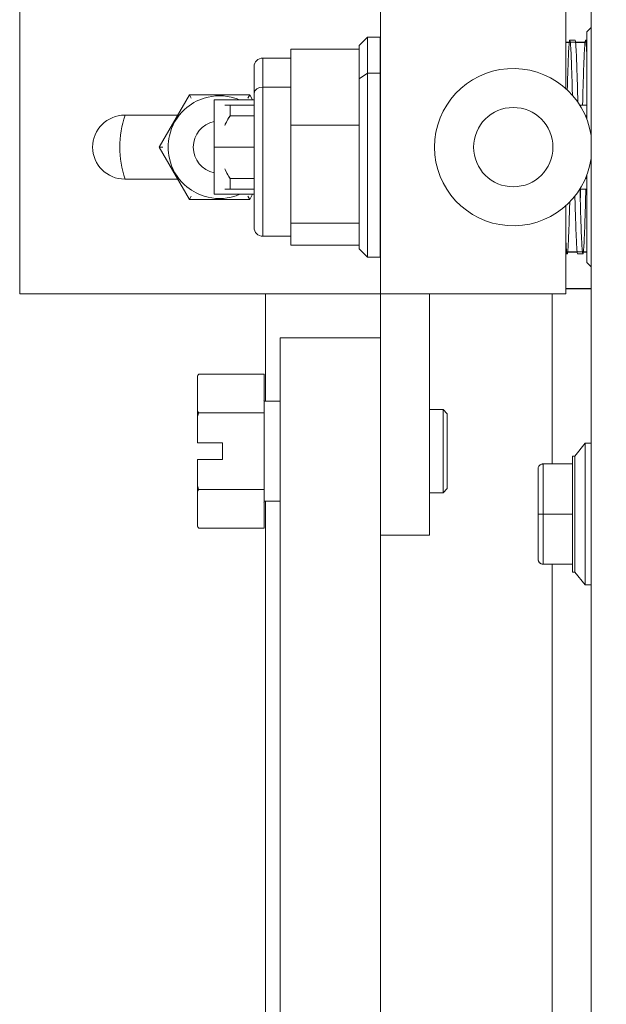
# Model space of a CAD drawing. Header units: inches. Extents: x 16 to 427, y 4 to 276.
# Tile 13 of 111: x 118.81 to 121.01, y 161.86 to 165.56. Entities that reach past the tile are written whole.
import ezdxf

# ---------------------------------------------------------------- set-up
doc = ezdxf.new("R2010")
doc.units = ezdxf.units.IN
doc.header["$LTSCALE"] = 26
doc.header["$MEASUREMENT"] = 0
doc.layers.add('Hatch (ANSI)', color=7, linetype='Continuous', lineweight=5)
doc.layers.add('Visible (ANSI)', color=7, linetype='Continuous', lineweight=5)

msp = doc.modelspace()

# ---------------------------------------------------------------- hatches: boundary and pattern name
at = {"layer": 'Hatch (ANSI)'}
h = msp.add_hatch(dxfattribs=at)
h.set_pattern_fill('ANSI31', color=256, scale=26, angle=75, style=0)
edge = h.paths.add_edge_path()
edge.add_line((120.1791, 205.6633), (120.8115, 205.6633))
edge.add_ellipse((120.8115, 205.5227), major_axis=(0, 0.1406), ratio=1, start_angle=354.3077, end_angle=360, ccw=False)
edge.add_ellipse((120.8115, 205.5227), major_axis=(0.0139, 0.1399), ratio=1, start_angle=275.6923, end_angle=360, ccw=False)
edge.add_line((120.9521, 205.5227), (120.9521, 204.893))
edge.add_line((120.9521, 204.893), (120.9521, 125.2532))
edge.add_line((120.9521, 125.2532), (120.9521, 124.633))
edge.add_ellipse((120.8115, 124.633), major_axis=(0.1406, 0), ratio=1, start_angle=270, end_angle=360, ccw=False)
edge.add_line((120.8115, 124.4923), (120.7943, 124.4923))
edge.add_line((120.7943, 124.4923), (120.1791, 124.4923))
edge.add_line((120.1791, 124.4923), (120.1791, 124.3903))
edge.add_line((120.1791, 124.3903), (120.8115, 124.3903))
edge.add_ellipse((120.8115, 124.633), major_axis=(0, -0.2426), ratio=1, start_angle=0, end_angle=90)
edge.add_line((121.0541, 124.633), (121.0541, 205.5227))
edge.add_ellipse((120.8115, 205.5227), major_axis=(0.2426, 0), ratio=1, start_angle=0, end_angle=90)
edge.add_line((120.8115, 205.7653), (120.1791, 205.7653))
edge.add_line((120.1791, 205.7653), (120.1791, 205.6633))
h = msp.add_hatch(dxfattribs=at)
h.set_pattern_fill('ANSI31', color=256, scale=26, angle=-15, style=0)
edge = h.paths.add_edge_path()
edge.add_ellipse((120.985, 205.2211), major_axis=(-0.1796, 0.4375), ratio=1, start_angle=0, end_angle=111.109)
edge.add_ellipse((120.985, 205.2211), major_axis=(-0.3435, -0.3251), ratio=1, start_angle=0, end_angle=12.3933)
edge.add_ellipse((120.985, 205.2211), major_axis=(-0.2657, -0.3912), ratio=1, start_angle=0, end_angle=11.8613)
edge.add_ellipse((120.838, 204.893), major_axis=(-0.0326, -0.1094), ratio=1, start_angle=0, end_angle=106.5734)
edge.add_line((120.9521, 204.893), (120.9521, 205.5227))
edge.add_line((120.9521, 205.5227), (120.9521, 205.5492))
edge.add_ellipse((120.838, 205.5492), major_axis=(0.1141, 0), ratio=1, start_angle=0, end_angle=96.3195)
edge.add_ellipse((120.838, 205.5492), major_axis=(-0.0126, 0.1134), ratio=1, start_angle=0, end_angle=10.2538)
edge = h.paths.add_edge_path()
edge.add_ellipse((120.985, 124.9251), major_axis=(-0.1796, 0.4375), ratio=1, start_angle=0, end_angle=11.1028)
edge.add_ellipse((120.985, 124.9251), major_axis=(-0.2605, 0.3947), ratio=1, start_angle=0, end_angle=12.3816)
edge.add_ellipse((120.985, 124.9251), major_axis=(-0.3391, 0.3297), ratio=1, start_angle=0, end_angle=110.4124)
edge.add_ellipse((120.985, 124.9251), major_axis=(-0.1907, -0.4328), ratio=1, start_angle=0, end_angle=1.4669)
edge.add_ellipse((120.838, 124.597), major_axis=(-0.0326, -0.1094), ratio=1, start_angle=0, end_angle=106.5734)
edge.add_line((120.9521, 124.597), (120.9521, 124.633))
edge.add_line((120.9521, 124.633), (120.9521, 125.2532))
edge.add_ellipse((120.838, 125.2532), major_axis=(0.1141, 0), ratio=1, start_angle=0, end_angle=106.5734)

# ---------------------------------------------------------------- linework, layer by layer
at = {"layer": 'Visible (ANSI)'}
for p, q in [((120.9521, 205.5227), (120.9521, 124.633)), ((118.8085, 164.5266), (118.8085, 165.629)), ((120.1624, 164.5266), (120.1624, 165.629)), ((120.8568, 165.2979), (120.8568, 165.629)), ((120.936, 165.5109), (120.9521, 165.527)), ((120.936, 165.5109), (120.936, 165.1827)), ((120.0817, 165.4597), (120.1132, 165.4912)), ((120.0817, 165.4597), (120.0817, 165.4458)), ((120.1132, 165.4912), (120.1132, 165.3558)), ((120.1604, 165.4912), (120.1132, 165.4912)), ((120.1132, 165.3558), (120.1132, 165.4912)), ((120.1604, 165.3558), (120.1604, 165.4912)), ((120.936, 165.4718), (120.8568, 165.4718)), ((120.8568, 165.4713), (120.8702, 165.4713)), ((120.872, 165.4789), (120.8917, 165.4789)), ((120.8936, 165.4713), (120.9292, 165.4713)), ((120.9311, 165.4789), (120.936, 165.4789)), ((119.8258, 165.4458), (119.8258, 165.3028)), ((120.0817, 165.4458), (119.8258, 165.4458)), ((119.8258, 165.1598), (119.8258, 165.4458)), ((119.8258, 165.4458), (120.0817, 165.4458)), ((120.0817, 165.439), (120.0817, 165.4458)), ((120.0817, 165.4458), (120.0817, 165.439)), ((120.0817, 165.439), (120.0817, 165.3346)), ((119.7204, 165.4125), (119.7204, 165.3028)), ((119.8258, 165.4125), (119.7204, 165.4125)), ((119.7204, 165.3028), (119.7204, 165.4125)), ((119.688, 165.38), (119.688, 165.281)), ((120.1132, 165.3558), (120.0817, 165.3346)), ((120.0817, 165.3346), (120.1132, 165.3558)), ((120.1132, 165.3558), (120.1132, 164.6645)), ((120.1132, 165.3558), (120.1604, 165.3558)), ((120.1604, 165.3558), (120.1132, 165.3558)), ((120.1132, 164.6645), (120.1132, 165.3558)), ((120.1604, 164.6645), (120.1604, 165.3558)), ((120.0817, 165.3346), (120.0817, 165.1666)), ((119.3317, 165.0778), (119.4449, 165.2738)), ((119.4449, 165.2738), (119.6712, 165.2738)), ((119.4517, 165.262), (119.4449, 165.2738)), ((119.6644, 165.262), (119.6712, 165.2738)), ((119.6712, 165.2738), (119.6821, 165.255)), ((119.688, 165.281), (119.688, 164.7757)), ((119.7204, 165.3028), (119.7204, 164.7432)), ((119.7204, 165.3028), (119.8258, 165.3028)), ((119.8258, 165.3028), (119.7204, 165.3028)), ((119.7204, 164.7432), (119.7204, 165.3028)), ((119.8258, 165.3028), (119.8258, 165.1598)), ((119.5384, 165.255), (119.5384, 165.0778)), ((119.688, 165.255), (119.5384, 165.255)), ((119.688, 165.2353), (119.5974, 165.2353)), ((119.5974, 165.2353), (119.5974, 165.1959)), ((119.5974, 165.2353), (119.688, 165.2353)), ((119.5974, 165.1959), (119.5974, 165.2353)), ((120.1624, 165.255), (120.1604, 165.255)), ((120.1624, 165.2353), (120.1604, 165.2353)), ((120.1604, 165.2353), (120.1624, 165.2353)), ((120.936, 165.2353), (120.9097, 165.2353)), ((120.9097, 165.2353), (120.936, 165.2353)), ((120.936, 165.2353), (120.9097, 165.2353)), ((120.9097, 165.2353), (120.936, 165.2353)), ((119.401, 165.1979), (119.2022, 165.1979)), ((119.688, 165.1959), (119.5974, 165.1959)), ((119.5974, 165.1959), (119.688, 165.1959)), ((120.1624, 165.1959), (120.1604, 165.1959)), ((120.1604, 165.1959), (120.1624, 165.1959)), ((120.9306, 165.1959), (120.936, 165.1959)), ((120.936, 165.1959), (120.9306, 165.1959)), ((120.9306, 165.1959), (120.936, 165.1959)), ((119.8258, 164.7918), (119.8258, 165.1598)), ((119.8258, 165.1598), (120.0817, 165.1598)), ((119.8258, 165.1598), (119.8258, 164.9758)), ((120.0817, 165.1598), (119.8258, 165.1598)), ((120.0817, 165.1598), (120.0817, 165.1666)), ((120.0817, 165.1666), (120.0817, 165.1598)), ((120.0817, 165.151), (120.0817, 165.1598)), ((120.0817, 165.1598), (120.0817, 165.151)), ((120.0817, 165.151), (120.0817, 164.8006)), ((119.3453, 165.0778), (119.3317, 165.0778)), ((119.4449, 164.8817), (119.3317, 165.0778)), ((119.5384, 165.0778), (119.5384, 164.9007)), ((119.5384, 165.0778), (119.688, 165.0778)), ((119.688, 165.0778), (119.5384, 165.0778)), ((120.1604, 165.0778), (120.1624, 165.0778)), ((120.1624, 165.0778), (120.1604, 165.0778)), ((119.8258, 164.9758), (119.8258, 164.7918)), ((119.2022, 164.9577), (119.401, 164.9577)), ((119.688, 164.9597), (119.5974, 164.9597)), ((119.5974, 164.9597), (119.5974, 164.9204)), ((119.5974, 164.9597), (119.688, 164.9597)), ((119.5974, 164.9204), (119.5974, 164.9597)), ((120.1624, 164.9597), (120.1604, 164.9597)), ((120.1604, 164.9597), (120.1624, 164.9597)), ((120.936, 164.9597), (120.9306, 164.9597)), ((120.936, 164.9597), (120.9306, 164.9597)), ((120.9306, 164.9597), (120.936, 164.9597)), ((120.936, 164.9729), (120.936, 164.9513)), ((119.688, 164.9007), (119.5384, 164.9007)), ((119.688, 164.9204), (119.5974, 164.9204)), ((119.5974, 164.9204), (119.688, 164.9204)), ((119.6822, 164.9007), (119.6712, 164.8817)), ((120.1624, 164.9204), (120.1604, 164.9204)), ((120.1604, 164.9204), (120.1624, 164.9204)), ((120.1624, 164.9007), (120.1604, 164.9007)), ((120.9103, 164.9204), (120.936, 164.9204)), ((120.936, 164.9204), (120.9103, 164.9204)), ((120.936, 164.9204), (120.9103, 164.9204)), ((120.9103, 164.9204), (120.936, 164.9204)), ((119.4517, 164.8935), (119.4449, 164.8817)), ((119.6712, 164.8817), (119.4449, 164.8817)), ((119.6644, 164.8935), (119.6712, 164.8817)), ((120.936, 164.8896), (120.936, 164.8351)), ((120.8568, 164.5266), (120.8568, 164.8577)), ((120.0817, 164.7918), (119.8258, 164.7918)), ((119.8258, 164.7918), (119.8258, 164.7508)), ((119.8258, 164.7098), (119.8258, 164.7918)), ((119.8258, 164.7918), (120.0817, 164.7918)), ((120.0817, 164.7918), (120.0817, 164.8006)), ((120.0817, 164.8006), (120.0817, 164.7918)), ((120.0817, 164.7898), (120.0817, 164.7918)), ((120.0817, 164.7918), (120.0817, 164.7898)), ((120.0817, 164.7898), (120.0817, 164.6959)), ((120.936, 164.7832), (120.936, 164.7031)), ((119.8258, 164.7432), (119.7204, 164.7432)), ((119.8258, 164.7508), (119.8258, 164.7098)), ((120.0817, 164.7098), (119.8258, 164.7098)), ((119.8258, 164.7098), (120.0817, 164.7098)), ((120.0817, 164.6959), (120.1132, 164.6645)), ((120.8568, 164.6844), (120.936, 164.6844)), ((120.8998, 164.6839), (120.864, 164.6839)), ((120.936, 164.6839), (120.923, 164.6839)), ((120.1604, 164.6645), (120.1132, 164.6645)), ((120.8568, 164.6767), (120.8622, 164.6767)), ((120.9016, 164.6767), (120.9212, 164.6767)), ((120.936, 164.6749), (120.936, 164.6448)), ((120.936, 164.6448), (120.9521, 164.6287)), ((120.8568, 164.5467), (120.9521, 164.5467)), ((120.9521, 164.546), (120.8568, 164.546)), ((118.8085, 164.5266), (120.1427, 164.5266)), ((119.7299, 164.1236), (119.7299, 164.5266)), ((120.1427, 164.5266), (120.1624, 164.5266)), ((120.1624, 164.5266), (120.1624, 163.6211)), ((120.1624, 164.5266), (120.3651, 164.5266)), ((120.3454, 164.5266), (120.3454, 163.6211)), ((120.8568, 164.5266), (120.3651, 164.5266)), ((120.8054, 164.5266), (120.8054, 163.8884)), ((119.7854, 164.3611), (119.8354, 164.3611)), ((119.7854, 164.3611), (119.7854, 129.2443)), ((120.1124, 164.3611), (119.8354, 164.3611)), ((120.1124, 164.3611), (120.1624, 164.3611)), ((119.4749, 164.2171), (119.4793, 164.2247)), ((119.4749, 164.2171), (119.4749, 164.2167)), ((119.4749, 164.2167), (119.4749, 164.0884)), ((119.7249, 164.2247), (119.4793, 164.2247)), ((119.7249, 164.2247), (119.7249, 164.0804)), ((119.7286, 164.1236), (119.7854, 164.1236)), ((119.4749, 164.0884), (119.4749, 164.0644)), ((120.3967, 164.0923), (120.3454, 164.0923)), ((120.3967, 163.7798), (120.3967, 164.0923)), ((120.4124, 164.0767), (120.3967, 164.0923)), ((119.4749, 164.0644), (119.4749, 163.9673)), ((119.7249, 164.0804), (119.4793, 164.0804)), ((119.7249, 164.0804), (119.7249, 163.7917)), ((120.4124, 164.0767), (120.4124, 163.7954)), ((119.4749, 163.9673), (119.5686, 163.9673)), ((119.5686, 163.9673), (119.5686, 163.9048)), ((120.8907, 163.9174), (120.9301, 163.9656)), ((120.9301, 163.4341), (120.9301, 163.9656)), ((120.9301, 163.9656), (120.9301, 163.4341)), ((120.9521, 163.9656), (120.9301, 163.9656)), ((119.4749, 163.9048), (119.4749, 163.8078)), ((119.5686, 163.9048), (119.4749, 163.9048)), ((120.8907, 163.9174), (120.8828, 163.9174)), ((120.8828, 163.9155), (120.8828, 163.9012)), ((120.8907, 163.4824), (120.8907, 163.9174)), ((120.8907, 163.9174), (120.8907, 163.4824)), ((120.7529, 163.8687), (120.7529, 163.7967)), ((120.7529, 163.7967), (120.7529, 163.8687)), ((120.7726, 163.8884), (120.7726, 163.7002)), ((120.8828, 163.8884), (120.7726, 163.8884)), ((120.7726, 163.7002), (120.7726, 163.8884)), ((120.7726, 163.8884), (120.8828, 163.8884)), ((120.8828, 163.8884), (120.8828, 163.8484)), ((119.4749, 163.8078), (119.4749, 163.7837)), ((119.7249, 163.7917), (119.4793, 163.7917)), ((119.7249, 163.7917), (119.7249, 163.6474)), ((120.4124, 163.7954), (120.3967, 163.7798)), ((120.8828, 163.8219), (120.8828, 163.7954)), ((119.4749, 163.7837), (119.4749, 163.6554)), ((120.3967, 163.7798), (120.3454, 163.7798)), ((120.7529, 163.7721), (120.7529, 163.7001)), ((120.7529, 163.7001), (120.7529, 163.7721)), ((120.8828, 163.7637), (120.8828, 163.7328)), ((119.7286, 163.7486), (119.7854, 163.7486)), ((119.7299, 129.2443), (119.7299, 163.7486)), ((120.7529, 163.7001), (120.7529, 163.6281)), ((120.7529, 163.6281), (120.7529, 163.7001)), ((120.7647, 163.7002), (120.7647, 163.7002)), ((120.7647, 163.7002), (120.7647, 163.7002)), ((120.7726, 163.7002), (120.7726, 163.5116)), ((120.7726, 163.5116), (120.7726, 163.7002)), ((120.7726, 163.7002), (120.8828, 163.7002)), ((120.8828, 163.7002), (120.7726, 163.7002)), ((120.8828, 163.7002), (120.8828, 163.6365)), ((119.4749, 163.6554), (119.4749, 163.6551)), ((119.4749, 163.6551), (119.4793, 163.6474)), ((119.7249, 163.6474), (119.4793, 163.6474)), ((120.1624, 163.6211), (120.3454, 163.6211)), ((120.1624, 129.2443), (120.1624, 163.6211)), ((120.7529, 163.6034), (120.7529, 163.5313)), ((120.7529, 163.5313), (120.7529, 163.6034)), ((120.8828, 163.6049), (120.8828, 163.5784)), ((120.8828, 163.5517), (120.8828, 163.5302)), ((120.7529, 163.5313), (120.7529, 163.5312)), ((120.7529, 163.5312), (120.7529, 163.5313)), ((120.7529, 163.5312), (120.7529, 163.5311)), ((120.7529, 163.5311), (120.7529, 163.5312)), ((120.7529, 163.5311), (120.7529, 163.5311)), ((120.7529, 163.5311), (120.7529, 163.5311)), ((120.7726, 163.5116), (120.7726, 163.5116)), ((120.8632, 163.5116), (120.7726, 163.5116)), ((120.7726, 163.5116), (120.8828, 163.5116)), ((120.7726, 163.5116), (120.7726, 163.5116)), ((120.7726, 163.5116), (120.8632, 163.5116)), ((120.8828, 163.5116), (120.7726, 163.5116)), ((120.7726, 163.5116), (120.7726, 163.5115)), ((120.7726, 163.5115), (120.7726, 163.5116)), ((120.7726, 163.5115), (120.8632, 163.5115)), ((120.7726, 163.5114), (120.7726, 163.5115)), ((120.8632, 163.5115), (120.7726, 163.5115)), ((120.7726, 163.5115), (120.7726, 163.5114)), ((120.8828, 163.5114), (120.7726, 163.5114)), ((120.8054, 163.5114), (120.8054, 129.2443)), ((120.8632, 163.5116), (120.8632, 163.5115)), ((120.8632, 163.5115), (120.8632, 163.5116)), ((120.8828, 163.5116), (120.8828, 163.4824)), ((120.8828, 163.4824), (120.8907, 163.4824)), ((120.8907, 163.4824), (120.8828, 163.4824)), ((120.9301, 163.4341), (120.8907, 163.4824)), ((120.8907, 163.4824), (120.9301, 163.4341)), ((120.9301, 163.4341), (120.9521, 163.4341)), ((120.9521, 163.4341), (120.9301, 163.4341))]:
    msp.add_line(p, q, dxfattribs=at)
msp.add_circle((120.66, 165.0778), 0.1489, dxfattribs=at)
for centre, radius, start, end in [((119.7204, 165.38), 0.0325, 90, 180), ((120.66, 165.0778), 0.2953, 8.3971, 351.6029), ((119.558, 165.0778), 0.1929, 72.7519, 107.2481), ((119.558, 165.0778), 0.1929, 107.2481, 132.7519), ((119.558, 165.0778), 0.1929, 66.7268, 72.7519), ((119.2022, 165.0778), 0.1201, 90, 270), ((119.558, 165.0778), 0.374, 161.2734, 198.7266), ((119.558, 165.0778), 0.1929, 132.7519, 167.2481), ((119.558, 165.0778), 0.0984, 101.537, 258.463), ((119.558, 165.0778), 0.1929, 167.2481, 192.7519), ((119.558, 165.0778), 0.1929, 192.7519, 227.2481), ((119.558, 165.0778), 0.1929, 227.2481, 252.7519), ((119.558, 165.0778), 0.1929, 287.2481, 293.3501), ((119.558, 165.0778), 0.1929, 252.7519, 287.2481), ((119.7204, 164.7757), 0.0325, 180, 270), ((119.7286, 164.1273), 0.00375, 180, 270), ((119.7286, 163.7448), 0.00375, 90, 180), ((120.7726, 163.5312), 0.0197, 180, 270), ((120.7726, 163.5312), 0.0197, 180, 270), ((120.7726, 163.5311), 0.0197, 180, 270), ((120.7726, 163.5311), 0.0197, 180, 270)]:
    msp.add_arc(centre, radius, start, end, dxfattribs=at)
for centre, major_axis, ratio, start_param, end_param in [((119.7204, 165.281), (-0.0325, 0), 0.672298, 4.712389, 6.283185), ((119.7204, 165.281), (-0.0325, 0), 0.672298, 4.712389, 6.283185), ((120.7647, 163.7967), (-0.0118, 0), 0.572052, 0.000712, 0.020837), ((120.7647, 163.7721), (-0.0118, 0), 0.426609, 6.283161, 6.304394), ((120.7647, 163.7717), (-0.0118, 0), 0.424304, 6.283162, 6.302998), ((120.7647, 163.6281), (-0.0118, 0), 0.424304, 6.262507, 6.283208), ((120.7647, 163.6034), (-0.0118, 0), 0.569961, 6.261816, 6.283209), ((120.7647, 163.603), (-0.0118, 0), 0.572052, 6.263375, 6.283207), ((120.7647, 163.5311), (-0.0118, 0), 0.001274, 6.276288, 6.283186)]:
    msp.add_ellipse(centre, major_axis=major_axis, ratio=ratio, start_param=start_param, end_param=end_param, dxfattribs=at)
for points, knots in [([(120.936, 165.1827), (120.936, 165.1905), (120.936, 165.1981), (120.936, 165.2057), (120.936, 165.2264), (120.936, 165.2466), (120.936, 165.266), (120.936, 165.2855), (120.936, 165.3042), (120.936, 165.3221), (120.936, 165.3399), (120.936, 165.3568), (120.936, 165.3727), (120.936, 165.3885), (120.936, 165.4032), (120.936, 165.4167), (120.936, 165.4301), (120.936, 165.4423), (120.936, 165.4531), (120.936, 165.4639), (120.936, 165.4733), (120.936, 165.4811), (120.936, 165.489), (120.936, 165.4954), (120.936, 165.5002), (120.936, 165.5049), (120.936, 165.5082), (120.936, 165.5097), (120.936, 165.5105), (120.936, 165.5109), (120.936, 165.5109)], [0.0777184, 0.0777184, 0.0777184, 0.0777184, 0.0952381, 0.0952381, 0.0952381, 0.1428571, 0.1428571, 0.1428571, 0.1904762, 0.1904762, 0.1904762, 0.2380952, 0.2380952, 0.2380952, 0.2857143, 0.2857143, 0.2857143, 0.3333333, 0.3333333, 0.3333333, 0.3809524, 0.3809524, 0.3809524, 0.4285714, 0.4285714, 0.4285714, 0.4761905, 0.4761905, 0.4761905, 0.4995794, 0.4995794, 0.4995794, 0.4995794]), ([(120.0817, 165.4597), (120.0817, 165.4597), (120.0817, 165.4588), (120.0817, 165.457), (120.0817, 165.4548), (120.0817, 165.4513), (120.0817, 165.4466), (120.0817, 165.4464), (120.0817, 165.4461), (120.0817, 165.4458)], [0.73456688, 0.73456688, 0.73456688, 0.73456688, 0.77272727, 0.77272727, 0.77272727, 0.81818182, 0.81818182, 0.81818182, 0.82060613, 0.82060613, 0.82060613, 0.82060613]), ([(120.1604, 165.4912), (120.1604, 165.4912), (120.1604, 165.4912), (120.1604, 165.4912), (120.1604, 165.4909), (120.1604, 165.4894), (120.1604, 165.4865), (120.1604, 165.4837), (120.1604, 165.4796), (120.1604, 165.4743), (120.1604, 165.4689), (120.1604, 165.4623), (120.1604, 165.4546), (120.1604, 165.4468), (120.1604, 165.4379), (120.1604, 165.4279), (120.1604, 165.4179), (120.1604, 165.4067), (120.1604, 165.3947), (120.1604, 165.3826), (120.1604, 165.3697), (120.1604, 165.3558)], [0.7346113, 0.7346113, 0.7346113, 0.7346113, 0.7391304, 0.7391304, 0.7391304, 0.7826087, 0.7826087, 0.7826087, 0.826087, 0.826087, 0.826087, 0.8695652, 0.8695652, 0.8695652, 0.9130435, 0.9130435, 0.9130435, 0.9565217, 0.9565217, 0.9565217, 1, 1, 1, 1]), ([(120.8702, 165.4714), (120.8701, 165.4706), (120.87, 165.4697), (120.8699, 165.4688), (120.8694, 165.4643), (120.869, 165.4584), (120.8685, 165.4511), (120.868, 165.4438), (120.8676, 165.4351), (120.8671, 165.425), (120.8666, 165.415), (120.8662, 165.4037), (120.8657, 165.3912), (120.8652, 165.3787), (120.8648, 165.3651), (120.8643, 165.3504), (120.8638, 165.3357), (120.8634, 165.32), (120.8629, 165.3035), (120.8628, 165.2999), (120.8627, 165.2963), (120.8626, 165.2926)], [0.5613275, 0.5613275, 0.5613275, 0.5613275, 0.5714286, 0.5714286, 0.5714286, 0.6190476, 0.6190476, 0.6190476, 0.6666667, 0.6666667, 0.6666667, 0.7142857, 0.7142857, 0.7142857, 0.7619048, 0.7619048, 0.7619048, 0.8095238, 0.8095238, 0.8095238, 0.8198527, 0.8198527, 0.8198527, 0.8198527]), ([(120.8738, 165.4718), (120.8734, 165.4747), (120.8731, 165.4767), (120.8727, 165.4779), (120.8723, 165.4793), (120.8718, 165.4793), (120.8713, 165.4778), (120.871, 165.4766), (120.8706, 165.4746), (120.8703, 165.4718)], [0.4392467, 0.4392467, 0.4392467, 0.4392467, 0.4761905, 0.4761905, 0.4761905, 0.5238095, 0.5238095, 0.5238095, 0.5599611, 0.5599611, 0.5599611, 0.5599611]), ([(120.882, 165.2724), (120.8817, 165.2834), (120.8814, 165.294), (120.8812, 165.3043), (120.8807, 165.3208), (120.8802, 165.3365), (120.8797, 165.3511), (120.8793, 165.3658), (120.8788, 165.3794), (120.8783, 165.3918), (120.8779, 165.4043), (120.8774, 165.4156), (120.8769, 165.4255), (120.8765, 165.4355), (120.876, 165.4442), (120.8755, 165.4514), (120.8751, 165.4587), (120.8746, 165.4646), (120.8741, 165.469), (120.874, 165.47), (120.8739, 165.4708), (120.8738, 165.4716)], [0.1607486, 0.1607486, 0.1607486, 0.1607486, 0.1904762, 0.1904762, 0.1904762, 0.2380952, 0.2380952, 0.2380952, 0.2857143, 0.2857143, 0.2857143, 0.3333333, 0.3333333, 0.3333333, 0.3809524, 0.3809524, 0.3809524, 0.4285714, 0.4285714, 0.4285714, 0.4386919, 0.4386919, 0.4386919, 0.4386919]), ([(120.8917, 165.4789), (120.8919, 165.4789), (120.8922, 165.4786), (120.8924, 165.4779), (120.8928, 165.4767), (120.8931, 165.4747), (120.8935, 165.4718)], [0.50039974, 0.50039974, 0.50039974, 0.50039974, 0.52380952, 0.52380952, 0.52380952, 0.56075955, 0.56075955, 0.56075955, 0.56075955]), ([(120.8935, 165.4716), (120.8936, 165.4708), (120.8937, 165.47), (120.8938, 165.469), (120.8943, 165.4646), (120.8947, 165.4587), (120.8952, 165.4515), (120.8957, 165.4442), (120.8962, 165.4355), (120.8966, 165.4255), (120.8971, 165.4156), (120.8976, 165.4043), (120.898, 165.3919), (120.8985, 165.3794), (120.899, 165.3658), (120.8994, 165.3512), (120.8999, 165.3365), (120.9004, 165.3209), (120.9008, 165.3043), (120.9013, 165.2878), (120.9018, 165.2705), (120.9022, 165.2524), (120.9023, 165.2504), (120.9024, 165.2484), (120.9024, 165.2464)], [0.5613144, 0.5613144, 0.5613144, 0.5613144, 0.5714286, 0.5714286, 0.5714286, 0.6190476, 0.6190476, 0.6190476, 0.6666667, 0.6666667, 0.6666667, 0.7142857, 0.7142857, 0.7142857, 0.7619048, 0.7619048, 0.7619048, 0.8095238, 0.8095238, 0.8095238, 0.8571429, 0.8571429, 0.8571429, 0.8624517, 0.8624517, 0.8624517, 0.8624517]), ([(120.9293, 165.4714), (120.9292, 165.4706), (120.9291, 165.4697), (120.929, 165.4687), (120.9285, 165.4642), (120.928, 165.4583), (120.9276, 165.451), (120.9271, 165.4436), (120.9266, 165.4349), (120.9261, 165.4248), (120.9257, 165.4148), (120.9252, 165.4035), (120.9247, 165.391), (120.9243, 165.3785), (120.9238, 165.3648), (120.9233, 165.3501), (120.9229, 165.3354), (120.9224, 165.3197), (120.9219, 165.3031), (120.9215, 165.2866), (120.921, 165.2692), (120.9205, 165.2512), (120.9204, 165.2459), (120.9203, 165.2407), (120.9201, 165.2353)], [0.1366692, 0.1366692, 0.1366692, 0.1366692, 0.1428571, 0.1428571, 0.1428571, 0.1714286, 0.1714286, 0.1714286, 0.2, 0.2, 0.2, 0.2285714, 0.2285714, 0.2285714, 0.2571429, 0.2571429, 0.2571429, 0.2857143, 0.2857143, 0.2857143, 0.3142857, 0.3142857, 0.3142857, 0.3225703, 0.3225703, 0.3225703, 0.3225703]), ([(120.9329, 165.4718), (120.9325, 165.4747), (120.9321, 165.4767), (120.9318, 165.4779), (120.9313, 165.4793), (120.9308, 165.4793), (120.9304, 165.4778), (120.93, 165.4766), (120.9297, 165.4746), (120.9293, 165.4718)], [0.06355778, 0.06355778, 0.06355778, 0.06355778, 0.08571429, 0.08571429, 0.08571429, 0.11428571, 0.11428571, 0.11428571, 0.1358507, 0.1358507, 0.1358507, 0.1358507]), ([(120.936, 165.4255), (120.9355, 165.4354), (120.9351, 165.4441), (120.9346, 165.4514), (120.9341, 165.4587), (120.9337, 165.4646), (120.9332, 165.469), (120.9331, 165.47), (120.933, 165.4708), (120.9329, 165.4716)], [0, 0, 0, 0, 0.02857143, 0.02857143, 0.02857143, 0.05714286, 0.05714286, 0.05714286, 0.06322546, 0.06322546, 0.06322546, 0.06322546]), ([(120.0817, 165.439), (120.0817, 165.4359), (120.0817, 165.4325), (120.0817, 165.4287), (120.0817, 165.4216), (120.0817, 165.4132), (120.0817, 165.4037), (120.0817, 165.3942), (120.0817, 165.3836), (120.0817, 165.372), (120.0817, 165.3605), (120.0817, 165.348), (120.0817, 165.3346)], [0.8398131, 0.8398131, 0.8398131, 0.8398131, 0.8636364, 0.8636364, 0.8636364, 0.9090909, 0.9090909, 0.9090909, 0.9545455, 0.9545455, 0.9545455, 1, 1, 1, 1]), ([(119.688, 165.38), (119.688, 165.38), (119.688, 165.3793), (119.688, 165.3778), (119.688, 165.3761), (119.688, 165.3734), (119.688, 165.3696), (119.688, 165.3659), (119.688, 165.3612), (119.688, 165.3555), (119.688, 165.3498), (119.688, 165.3432), (119.688, 165.3357), (119.688, 165.3282), (119.688, 165.3198), (119.688, 165.3106), (119.688, 165.3015), (119.688, 165.2916), (119.688, 165.281)], [0.7345982, 0.7345982, 0.7345982, 0.7345982, 0.7727273, 0.7727273, 0.7727273, 0.8181818, 0.8181818, 0.8181818, 0.8636364, 0.8636364, 0.8636364, 0.9090909, 0.9090909, 0.9090909, 0.9545455, 0.9545455, 0.9545455, 1, 1, 1, 1]), ([(120.1604, 165.3558), (120.1604, 165.3418), (120.1604, 165.3272), (120.1604, 165.3117), (120.1604, 165.2963), (120.1604, 165.28), (120.1604, 165.2631), (120.1604, 165.2463), (120.1604, 165.2289), (120.1604, 165.211), (120.1604, 165.1932), (120.1604, 165.175), (120.1604, 165.1565), (120.1604, 165.138), (120.1604, 165.1193), (120.1604, 165.1005), (120.1604, 165.0817), (120.1604, 165.0628), (120.1604, 165.044), (120.1604, 165.0253), (120.1604, 165.0066), (120.1604, 164.9882), (120.1604, 164.9698), (120.1604, 164.9517), (120.1604, 164.9341), (120.1604, 164.9164), (120.1604, 164.8992), (120.1604, 164.8826), (120.1604, 164.866), (120.1604, 164.85), (120.1604, 164.8348), (120.1604, 164.8196), (120.1604, 164.8051), (120.1604, 164.7915), (120.1604, 164.7779), (120.1604, 164.7652), (120.1604, 164.7536), (120.1604, 164.7419), (120.1604, 164.7312), (120.1604, 164.7217), (120.1604, 164.7121), (120.1604, 164.7037), (120.1604, 164.6964), (120.1604, 164.6891), (120.1604, 164.6831), (120.1604, 164.6782), (120.1604, 164.6734), (120.1604, 164.6698), (120.1604, 164.6675), (120.1604, 164.6655), (120.1604, 164.6645), (120.1604, 164.6645)], [0, 0, 0, 0, 0.0434783, 0.0434783, 0.0434783, 0.0869565, 0.0869565, 0.0869565, 0.1304348, 0.1304348, 0.1304348, 0.173913, 0.173913, 0.173913, 0.2173913, 0.2173913, 0.2173913, 0.2608696, 0.2608696, 0.2608696, 0.3043478, 0.3043478, 0.3043478, 0.3478261, 0.3478261, 0.3478261, 0.3913043, 0.3913043, 0.3913043, 0.4347826, 0.4347826, 0.4347826, 0.4782609, 0.4782609, 0.4782609, 0.5217391, 0.5217391, 0.5217391, 0.5652174, 0.5652174, 0.5652174, 0.6086957, 0.6086957, 0.6086957, 0.6521739, 0.6521739, 0.6521739, 0.6956522, 0.6956522, 0.6956522, 0.7346054, 0.7346054, 0.7346054, 0.7346054]), ([(120.0817, 165.3346), (120.0817, 165.3211), (120.0817, 165.307), (120.0817, 165.292), (120.0817, 165.277), (120.0817, 165.2611), (120.0817, 165.2447), (120.0817, 165.2284), (120.0817, 165.2114), (120.0817, 165.1941), (120.0817, 165.1851), (120.0817, 165.1759), (120.0817, 165.1666)], [0, 0, 0, 0, 0.0454545, 0.0454545, 0.0454545, 0.0909091, 0.0909091, 0.0909091, 0.1363636, 0.1363636, 0.1363636, 0.1601614, 0.1601614, 0.1601614, 0.1601614]), ([(119.688, 165.281), (119.688, 165.2703), (119.688, 165.2591), (119.688, 165.2472), (119.688, 165.2353), (119.688, 165.2228), (119.688, 165.2099), (119.688, 165.1969), (119.688, 165.1835), (119.688, 165.1698), (119.688, 165.1561), (119.688, 165.1421), (119.688, 165.1279), (119.688, 165.1137), (119.688, 165.0994), (119.688, 165.085), (119.688, 165.0706), (119.688, 165.0562), (119.688, 165.0419), (119.688, 165.0276), (119.688, 165.0134), (119.688, 164.9995), (119.688, 164.9856), (119.688, 164.972), (119.688, 164.9588), (119.688, 164.9456), (119.688, 164.9327), (119.688, 164.9205), (119.688, 164.9082), (119.688, 164.8964), (119.688, 164.8853), (119.688, 164.8743), (119.688, 164.8638), (119.688, 164.8541), (119.688, 164.8445), (119.688, 164.8356), (119.688, 164.8275), (119.688, 164.8194), (119.688, 164.8122), (119.688, 164.806), (119.688, 164.7997), (119.688, 164.7943), (119.688, 164.79), (119.688, 164.7856), (119.688, 164.7822), (119.688, 164.7798), (119.688, 164.7774), (119.688, 164.7761), (119.688, 164.7758), (119.688, 164.7757), (119.688, 164.7757), (119.688, 164.7757)], [0, 0, 0, 0, 0.0454545, 0.0454545, 0.0454545, 0.0909091, 0.0909091, 0.0909091, 0.1363636, 0.1363636, 0.1363636, 0.1818182, 0.1818182, 0.1818182, 0.2272727, 0.2272727, 0.2272727, 0.2727273, 0.2727273, 0.2727273, 0.3181818, 0.3181818, 0.3181818, 0.3636364, 0.3636364, 0.3636364, 0.4090909, 0.4090909, 0.4090909, 0.4545455, 0.4545455, 0.4545455, 0.5, 0.5, 0.5, 0.5454545, 0.5454545, 0.5454545, 0.5909091, 0.5909091, 0.5909091, 0.6363636, 0.6363636, 0.6363636, 0.6818182, 0.6818182, 0.6818182, 0.7272727, 0.7272727, 0.7272727, 0.7345904, 0.7345904, 0.7345904, 0.7345904]), ([(119.5777, 165.2353), (119.5788, 165.2353), (119.58, 165.2353), (119.5812, 165.2353), (119.5859, 165.2353), (119.5913, 165.2354), (119.5974, 165.2353)], [0.8594126, 0.8594126, 0.8594126, 0.8594126, 0.8888889, 0.8888889, 0.8888889, 1, 1, 1, 1]), ([(119.5974, 165.2353), (119.5898, 165.2353), (119.5833, 165.2353), (119.5778, 165.2353), (119.5778, 165.2353), (119.5778, 165.2353), (119.5777, 165.2353)], [0, 0, 0, 0, 0.1428571, 0.1428571, 0.1428571, 0.1438425, 0.1438425, 0.1438425, 0.1438425]), ([(119.5777, 165.159), (119.5784, 165.1605), (119.5791, 165.162), (119.5798, 165.1635), (119.5849, 165.1741), (119.5907, 165.1849), (119.5974, 165.1959)], [0.7140288, 0.7140288, 0.7140288, 0.7140288, 0.75, 0.75, 0.75, 1, 1, 1, 1]), ([(119.5974, 165.1959), (119.5918, 165.1866), (119.5869, 165.1777), (119.5826, 165.1691), (119.5809, 165.1657), (119.5792, 165.1623), (119.5777, 165.159)], [0, 0, 0, 0, 0.2, 0.2, 0.2, 0.2794533, 0.2794533, 0.2794533, 0.2794533]), ([(120.0817, 165.151), (120.0817, 165.1477), (120.0817, 165.1444), (120.0817, 165.1412), (120.0817, 165.1232), (120.0817, 165.1051), (120.0817, 165.0869), (120.0817, 165.0687), (120.0817, 165.0505), (120.0817, 165.0324), (120.0817, 165.0144), (120.0817, 164.9965), (120.0817, 164.9789), (120.0817, 164.9613), (120.0817, 164.9441), (120.0817, 164.9274), (120.0817, 164.9107), (120.0817, 164.8945), (120.0817, 164.8789), (120.0817, 164.8634), (120.0817, 164.8486), (120.0817, 164.8346), (120.0817, 164.8226), (120.0817, 164.8112), (120.0817, 164.8006)], [0.1734681, 0.1734681, 0.1734681, 0.1734681, 0.1818182, 0.1818182, 0.1818182, 0.2272727, 0.2272727, 0.2272727, 0.2727273, 0.2727273, 0.2727273, 0.3181818, 0.3181818, 0.3181818, 0.3636364, 0.3636364, 0.3636364, 0.4090909, 0.4090909, 0.4090909, 0.4545455, 0.4545455, 0.4545455, 0.4933346, 0.4933346, 0.4933346, 0.4933346]), ([(119.5974, 164.9597), (119.5907, 164.9708), (119.5849, 164.9816), (119.5798, 164.9922), (119.5791, 164.9937), (119.5784, 164.9952), (119.5777, 164.9967)], [0, 0, 0, 0, 0.25, 0.25, 0.25, 0.2859365, 0.2859365, 0.2859365, 0.2859365]), ([(119.5777, 164.9967), (119.5792, 164.9934), (119.5809, 164.99), (119.5826, 164.9866), (119.5869, 164.978), (119.5918, 164.9691), (119.5974, 164.9597)], [0.7204274, 0.7204274, 0.7204274, 0.7204274, 0.8, 0.8, 0.8, 1, 1, 1, 1]), ([(120.936, 164.7031), (120.936, 164.7139), (120.936, 164.726), (120.936, 164.7394), (120.936, 164.7529), (120.936, 164.7677), (120.936, 164.7836), (120.936, 164.7995), (120.936, 164.8164), (120.936, 164.8343), (120.936, 164.8522), (120.936, 164.871), (120.936, 164.8905), (120.936, 164.91), (120.936, 164.9302), (120.936, 164.9509), (120.936, 164.9581), (120.936, 164.9655), (120.936, 164.9729)], [0.0000001, 0.0000001, 0.0000001, 0.0000001, 0.1428571, 0.1428571, 0.1428571, 0.2857143, 0.2857143, 0.2857143, 0.4285714, 0.4285714, 0.4285714, 0.5714286, 0.5714286, 0.5714286, 0.7142857, 0.7142857, 0.7142857, 0.7644354, 0.7644354, 0.7644354, 0.7644354]), ([(119.5777, 164.9204), (119.5778, 164.9204), (119.5778, 164.9204), (119.5778, 164.9204), (119.5833, 164.9204), (119.5898, 164.9204), (119.5974, 164.9204)], [0.8561369, 0.8561369, 0.8561369, 0.8561369, 0.8571429, 0.8571429, 0.8571429, 1, 1, 1, 1]), ([(119.5974, 164.9204), (119.5913, 164.9203), (119.5858, 164.9203), (119.5812, 164.9204), (119.58, 164.9204), (119.5788, 164.9204), (119.5777, 164.9204)], [0, 0, 0, 0, 0.1111111, 0.1111111, 0.1111111, 0.1404558, 0.1404558, 0.1404558, 0.1404558]), ([(120.9103, 164.9211), (120.9104, 164.9154), (120.9105, 164.9097), (120.9107, 164.9042), (120.9112, 164.8861), (120.9116, 164.8687), (120.9121, 164.8522), (120.9126, 164.8356), (120.913, 164.8199), (120.9135, 164.8052), (120.914, 164.7906), (120.9144, 164.7769), (120.9149, 164.7644), (120.9154, 164.7519), (120.9158, 164.7406), (120.9163, 164.7306), (120.9168, 164.7206), (120.9173, 164.7119), (120.9177, 164.7045), (120.9182, 164.6972), (120.9187, 164.6913), (120.9191, 164.6868), (120.9192, 164.686), (120.9193, 164.6851), (120.9194, 164.6844)], [0.1281382, 0.1281382, 0.1281382, 0.1281382, 0.1428571, 0.1428571, 0.1428571, 0.1904762, 0.1904762, 0.1904762, 0.2380952, 0.2380952, 0.2380952, 0.2857143, 0.2857143, 0.2857143, 0.3333333, 0.3333333, 0.3333333, 0.3809524, 0.3809524, 0.3809524, 0.4285714, 0.4285714, 0.4285714, 0.4379408, 0.4379408, 0.4379408, 0.4379408]), ([(120.9125, 164.9204), (120.9124, 164.9146), (120.9122, 164.9089), (120.9121, 164.9033), (120.9119, 164.8945), (120.9116, 164.8858), (120.9114, 164.8773)], [0.47679154, 0.47679154, 0.47679154, 0.47679154, 0.48571429, 0.48571429, 0.48571429, 0.49976378, 0.49976378, 0.49976378, 0.49976378]), ([(120.9231, 164.6844), (120.9232, 164.6851), (120.9233, 164.6859), (120.9233, 164.6868), (120.9238, 164.6912), (120.9243, 164.6971), (120.9248, 164.7044), (120.9252, 164.7117), (120.9257, 164.7204), (120.9262, 164.7304), (120.9266, 164.7404), (120.9271, 164.7517), (120.9276, 164.7641), (120.928, 164.7766), (120.9285, 164.7902), (120.929, 164.8048), (120.9294, 164.8195), (120.9299, 164.8351), (120.9304, 164.8516), (120.9308, 164.8681), (120.9313, 164.8855), (120.9318, 164.9035), (120.9319, 164.909), (120.9321, 164.9147), (120.9322, 164.9204)], [0.5623101, 0.5623101, 0.5623101, 0.5623101, 0.5714286, 0.5714286, 0.5714286, 0.6190476, 0.6190476, 0.6190476, 0.6666667, 0.6666667, 0.6666667, 0.7142857, 0.7142857, 0.7142857, 0.7619048, 0.7619048, 0.7619048, 0.8095238, 0.8095238, 0.8095238, 0.8571429, 0.8571429, 0.8571429, 0.8718981, 0.8718981, 0.8718981, 0.8718981]), ([(120.864, 164.6844), (120.8641, 164.6851), (120.8642, 164.6859), (120.8643, 164.6868), (120.8648, 164.6912), (120.8652, 164.6971), (120.8657, 164.7044), (120.8662, 164.7117), (120.8666, 164.7204), (120.8671, 164.7304), (120.8676, 164.7404), (120.868, 164.7517), (120.8685, 164.7641), (120.869, 164.7766), (120.8694, 164.7902), (120.8699, 164.8048), (120.8704, 164.8195), (120.8709, 164.8351), (120.8713, 164.8516), (120.8715, 164.8583), (120.8717, 164.8652), (120.8719, 164.8721)], [0.5623034, 0.5623034, 0.5623034, 0.5623034, 0.5714286, 0.5714286, 0.5714286, 0.6190476, 0.6190476, 0.6190476, 0.6666667, 0.6666667, 0.6666667, 0.7142857, 0.7142857, 0.7142857, 0.7619048, 0.7619048, 0.7619048, 0.8095238, 0.8095238, 0.8095238, 0.8288744, 0.8288744, 0.8288744, 0.8288744]), ([(120.8997, 164.6844), (120.8996, 164.6851), (120.8995, 164.686), (120.8994, 164.6868), (120.899, 164.6913), (120.8985, 164.6972), (120.898, 164.7045), (120.8976, 164.7119), (120.8971, 164.7206), (120.8966, 164.7306), (120.8962, 164.7406), (120.8957, 164.7519), (120.8952, 164.7644), (120.8948, 164.7769), (120.8943, 164.7906), (120.8938, 164.8052), (120.8933, 164.8199), (120.8929, 164.8356), (120.8924, 164.8522), (120.892, 164.8657), (120.8916, 164.8797), (120.8913, 164.8942)], [0.7372142, 0.7372142, 0.7372142, 0.7372142, 0.7428571, 0.7428571, 0.7428571, 0.7714286, 0.7714286, 0.7714286, 0.8, 0.8, 0.8, 0.8285714, 0.8285714, 0.8285714, 0.8571429, 0.8571429, 0.8571429, 0.8857143, 0.8857143, 0.8857143, 0.9089961, 0.9089961, 0.9089961, 0.9089961]), ([(120.0817, 164.7898), (120.0817, 164.7796), (120.0817, 164.7701), (120.0817, 164.7614), (120.0817, 164.7513), (120.0817, 164.7422), (120.0817, 164.7342), (120.0817, 164.7263), (120.0817, 164.7195), (120.0817, 164.714), (120.0817, 164.7085), (120.0817, 164.7042), (120.0817, 164.7012), (120.0817, 164.6982), (120.0817, 164.6965), (120.0817, 164.696), (120.0817, 164.696), (120.0817, 164.6959), (120.0817, 164.6959)], [0.5066396, 0.5066396, 0.5066396, 0.5066396, 0.5454545, 0.5454545, 0.5454545, 0.5909091, 0.5909091, 0.5909091, 0.6363636, 0.6363636, 0.6363636, 0.6818182, 0.6818182, 0.6818182, 0.7272727, 0.7272727, 0.7272727, 0.734561, 0.734561, 0.734561, 0.734561]), ([(120.8568, 164.7398), (120.857, 164.7366), (120.8571, 164.7335), (120.8573, 164.7306), (120.8577, 164.7206), (120.8582, 164.7119), (120.8587, 164.7045), (120.8591, 164.6972), (120.8596, 164.6913), (120.8601, 164.6868), (120.8602, 164.686), (120.8603, 164.6851), (120.8604, 164.6844)], [0.3192484, 0.3192484, 0.3192484, 0.3192484, 0.3333333, 0.3333333, 0.3333333, 0.3809524, 0.3809524, 0.3809524, 0.4285714, 0.4285714, 0.4285714, 0.4379351, 0.4379351, 0.4379351, 0.4379351]), ([(120.8604, 164.6842), (120.8607, 164.6812), (120.8611, 164.6791), (120.8615, 164.6779), (120.862, 164.6764), (120.8624, 164.6764), (120.8629, 164.6778), (120.8633, 164.679), (120.8636, 164.6811), (120.864, 164.684)], [0.4384772, 0.4384772, 0.4384772, 0.4384772, 0.4761905, 0.4761905, 0.4761905, 0.5238095, 0.5238095, 0.5238095, 0.5609502, 0.5609502, 0.5609502, 0.5609502]), ([(120.9016, 164.6767), (120.9013, 164.6767), (120.9011, 164.6771), (120.9009, 164.6779), (120.9005, 164.6791), (120.9001, 164.6812), (120.8997, 164.6842)], [0.69990155, 0.69990155, 0.69990155, 0.69990155, 0.71428571, 0.71428571, 0.71428571, 0.73688889, 0.73688889, 0.73688889, 0.73688889]), ([(120.9194, 164.6842), (120.9198, 164.6812), (120.9202, 164.6791), (120.9205, 164.6779), (120.921, 164.6764), (120.9215, 164.6764), (120.9219, 164.6778), (120.9223, 164.679), (120.9227, 164.6811), (120.923, 164.684)], [0.4384829, 0.4384829, 0.4384829, 0.4384829, 0.4761905, 0.4761905, 0.4761905, 0.5238095, 0.5238095, 0.5238095, 0.560957, 0.560957, 0.560957, 0.560957]), ([(120.936, 164.6749), (120.936, 164.6749), (120.936, 164.675), (120.936, 164.675), (120.936, 164.6829), (120.936, 164.6922), (120.936, 164.7031)], [0.92805986, 0.92805986, 0.92805986, 0.92805986, 0.92857143, 0.92857143, 0.92857143, 1, 1, 1, 1]), ([(120.8828, 163.9174), (120.8828, 163.9174), (120.8828, 163.9168), (120.8828, 163.9156), (120.8828, 163.9144), (120.8828, 163.9125), (120.8828, 163.9101), (120.8828, 163.9076), (120.8828, 163.9045), (120.8828, 163.9009), (120.8828, 163.8973), (120.8828, 163.8931), (120.8828, 163.8884)], [0, 0, 0, 0, 0.25, 0.25, 0.25, 0.5, 0.5, 0.5, 0.75, 0.75, 0.75, 1, 1, 1, 1]), ([(120.7529, 163.8687), (120.7529, 163.8706), (120.7532, 163.8725), (120.7537, 163.8742), (120.7542, 163.876), (120.755, 163.8777), (120.756, 163.8792), (120.7569, 163.8807), (120.7581, 163.8821), (120.7593, 163.8832), (120.7606, 163.8844), (120.762, 163.8854), (120.7634, 163.8861), (120.7649, 163.8869), (120.7664, 163.8875), (120.7679, 163.8878), (120.7695, 163.8882), (120.7711, 163.8884), (120.7726, 163.8884)], [0, 0, 0, 0, 0.166667, 0.166667, 0.166667, 0.333333, 0.333333, 0.333333, 0.5, 0.5, 0.5, 0.666667, 0.666667, 0.666667, 0.833333, 0.833333, 0.833333, 1, 1, 1, 1]), ([(120.7726, 163.8884), (120.7711, 163.8884), (120.7695, 163.8882), (120.7679, 163.8878), (120.7664, 163.8875), (120.7649, 163.8869), (120.7634, 163.8861), (120.762, 163.8854), (120.7606, 163.8844), (120.7593, 163.8832), (120.7581, 163.8821), (120.7569, 163.8807), (120.756, 163.8792), (120.755, 163.8777), (120.7542, 163.876), (120.7537, 163.8742), (120.7532, 163.8725), (120.7529, 163.8706), (120.7529, 163.8687)], [0, 0, 0, 0, 0.166667, 0.166667, 0.166667, 0.333333, 0.333333, 0.333333, 0.5, 0.5, 0.5, 0.666667, 0.666667, 0.666667, 0.833333, 0.833333, 0.833333, 1, 1, 1, 1]), ([(120.8828, 163.8884), (120.8828, 163.883), (120.8828, 163.8769), (120.8828, 163.8702), (120.8828, 163.8635), (120.8828, 163.856), (120.8828, 163.8481), (120.8828, 163.8401), (120.8828, 163.8316), (120.8828, 163.8227), (120.8828, 163.8137), (120.8828, 163.8043), (120.8828, 163.7945), (120.8828, 163.7847), (120.8828, 163.7746), (120.8828, 163.7642), (120.8828, 163.7538), (120.8828, 163.7431), (120.8828, 163.7324), (120.8828, 163.7218), (120.8828, 163.711), (120.8828, 163.7002)], [0, 0, 0, 0, 0.142857, 0.142857, 0.142857, 0.285714, 0.285714, 0.285714, 0.428571, 0.428571, 0.428571, 0.571429, 0.571429, 0.571429, 0.714286, 0.714286, 0.714286, 0.857143, 0.857143, 0.857143, 1, 1, 1, 1]), ([(120.7529, 163.7967), (120.7529, 163.7949), (120.7529, 163.7929), (120.753, 163.7909), (120.753, 163.7872), (120.753, 163.7834), (120.753, 163.7793), (120.7529, 163.7769), (120.7529, 163.7746), (120.7529, 163.7721)], [0, 0, 0, 0, 0.26124, 0.26124, 0.26124, 0.732692, 0.732692, 0.732692, 1, 1, 1, 1]), ([(120.7529, 163.7721), (120.7529, 163.7751), (120.753, 163.7781), (120.753, 163.7809), (120.753, 163.7838), (120.753, 163.7866), (120.753, 163.7892), (120.753, 163.7919), (120.7529, 163.7944), (120.7529, 163.7967)], [0, 0, 0, 0, 0.333333, 0.333333, 0.333333, 0.666667, 0.666667, 0.666667, 1, 1, 1, 1]), ([(120.7529, 163.7001), (120.7529, 163.7002), (120.7532, 163.7001), (120.7537, 163.7001), (120.7542, 163.7001), (120.755, 163.7001), (120.756, 163.7002), (120.7569, 163.7002), (120.7581, 163.7002), (120.7593, 163.7002), (120.7606, 163.7002), (120.762, 163.7002), (120.7634, 163.7002), (120.7649, 163.7002), (120.7664, 163.7002), (120.7679, 163.7002), (120.7695, 163.7002), (120.7711, 163.7002), (120.7726, 163.7002)], [0, 0, 0, 0, 0.166667, 0.166667, 0.166667, 0.333333, 0.333333, 0.333333, 0.5, 0.5, 0.5, 0.666667, 0.666667, 0.666667, 0.833333, 0.833333, 0.833333, 1, 1, 1, 1]), ([(120.7726, 163.7002), (120.7711, 163.7002), (120.7695, 163.7002), (120.7679, 163.7002), (120.7664, 163.7002), (120.7649, 163.7002), (120.7634, 163.7002), (120.762, 163.7002), (120.7606, 163.7002), (120.7593, 163.7002), (120.7581, 163.7002), (120.7569, 163.7002), (120.756, 163.7002), (120.755, 163.7002), (120.7542, 163.7002), (120.7537, 163.7001), (120.7532, 163.7001), (120.7529, 163.7001), (120.7529, 163.7001)], [0, 0, 0, 0, 0.166667, 0.166667, 0.166667, 0.333333, 0.333333, 0.333333, 0.5, 0.5, 0.5, 0.666667, 0.666667, 0.666667, 0.833333, 0.833333, 0.833333, 1, 1, 1, 1]), ([(120.8828, 163.7002), (120.8828, 163.6893), (120.8828, 163.6786), (120.8828, 163.6679), (120.8828, 163.6572), (120.8828, 163.6465), (120.8828, 163.6361), (120.8828, 163.6257), (120.8828, 163.6156), (120.8828, 163.6058), (120.8828, 163.596), (120.8828, 163.5865), (120.8828, 163.5776), (120.8828, 163.5686), (120.8828, 163.5601), (120.8828, 163.5521), (120.8828, 163.5441), (120.8828, 163.5367), (120.8828, 163.5299), (120.8828, 163.5232), (120.8828, 163.5171), (120.8828, 163.5116)], [0, 0, 0, 0, 0.142857, 0.142857, 0.142857, 0.285714, 0.285714, 0.285714, 0.428571, 0.428571, 0.428571, 0.571429, 0.571429, 0.571429, 0.714286, 0.714286, 0.714286, 0.857143, 0.857143, 0.857143, 1, 1, 1, 1]), ([(120.7529, 163.6281), (120.7529, 163.6257), (120.7529, 163.6233), (120.753, 163.6211), (120.753, 163.6169), (120.753, 163.6131), (120.753, 163.6094), (120.7529, 163.6073), (120.7529, 163.6053), (120.7529, 163.6034)], [0, 0, 0, 0, 0.261269, 0.261269, 0.261269, 0.732712, 0.732712, 0.732712, 1, 1, 1, 1]), ([(120.7529, 163.6034), (120.7529, 163.6058), (120.753, 163.6083), (120.753, 163.6109), (120.753, 163.6136), (120.753, 163.6164), (120.753, 163.6192), (120.753, 163.6221), (120.7529, 163.625), (120.7529, 163.6281)], [0, 0, 0, 0, 0.333333, 0.333333, 0.333333, 0.666667, 0.666667, 0.666667, 1, 1, 1, 1]), ([(120.7529, 163.5313), (120.7529, 163.5294), (120.7532, 163.5276), (120.7537, 163.5258), (120.7542, 163.524), (120.755, 163.5224), (120.756, 163.5208), (120.7569, 163.5193), (120.7581, 163.518), (120.7593, 163.5168), (120.7606, 163.5156), (120.762, 163.5147), (120.7634, 163.5139), (120.7649, 163.5132), (120.7664, 163.5126), (120.7679, 163.5122), (120.7695, 163.5118), (120.7711, 163.5116), (120.7726, 163.5116)], [0, 0, 0, 0, 0.166667, 0.166667, 0.166667, 0.333333, 0.333333, 0.333333, 0.5, 0.5, 0.5, 0.666667, 0.666667, 0.666667, 0.833333, 0.833333, 0.833333, 1, 1, 1, 1]), ([(120.7726, 163.5116), (120.7711, 163.5116), (120.7695, 163.5118), (120.7679, 163.5122), (120.7664, 163.5126), (120.7649, 163.5132), (120.7634, 163.5139), (120.762, 163.5147), (120.7606, 163.5157), (120.7593, 163.5168), (120.7581, 163.518), (120.7569, 163.5193), (120.756, 163.5208), (120.755, 163.5224), (120.7542, 163.524), (120.7537, 163.5258), (120.7532, 163.5276), (120.7529, 163.5294), (120.7529, 163.5313)], [0, 0, 0, 0, 0.166667, 0.166667, 0.166667, 0.333333, 0.333333, 0.333333, 0.5, 0.5, 0.5, 0.666667, 0.666667, 0.666667, 0.833333, 0.833333, 0.833333, 1, 1, 1, 1]), ([(120.7529, 163.5311), (120.7529, 163.5292), (120.7532, 163.5273), (120.7537, 163.5255), (120.7542, 163.5238), (120.755, 163.5221), (120.756, 163.5206), (120.7569, 163.519), (120.7581, 163.5177), (120.7593, 163.5165), (120.7606, 163.5154), (120.762, 163.5144), (120.7634, 163.5136), (120.7649, 163.5129), (120.7664, 163.5123), (120.7679, 163.5119), (120.7695, 163.5116), (120.7711, 163.5114), (120.7726, 163.5114)], [0, 0, 0, 0, 0.166667, 0.166667, 0.166667, 0.333333, 0.333333, 0.333333, 0.5, 0.5, 0.5, 0.666667, 0.666667, 0.666667, 0.833333, 0.833333, 0.833333, 1, 1, 1, 1]), ([(120.7726, 163.5114), (120.7711, 163.5114), (120.7695, 163.5116), (120.7679, 163.5119), (120.7664, 163.5123), (120.7649, 163.5129), (120.7634, 163.5137), (120.762, 163.5144), (120.7606, 163.5154), (120.7593, 163.5165), (120.7581, 163.5177), (120.7569, 163.5191), (120.756, 163.5206), (120.755, 163.5221), (120.7542, 163.5238), (120.7537, 163.5255), (120.7532, 163.5273), (120.7529, 163.5292), (120.7529, 163.5311)], [0, 0, 0, 0, 0.166667, 0.166667, 0.166667, 0.333333, 0.333333, 0.333333, 0.5, 0.5, 0.5, 0.666667, 0.666667, 0.666667, 0.833333, 0.833333, 0.833333, 1, 1, 1, 1]), ([(120.8828, 163.5116), (120.8828, 163.5069), (120.8828, 163.5027), (120.8828, 163.4991), (120.8828, 163.4954), (120.8828, 163.4923), (120.8828, 163.4898), (120.8828, 163.4874), (120.8828, 163.4855), (120.8828, 163.4843), (120.8828, 163.483), (120.8828, 163.4824), (120.8828, 163.4824)], [0, 0, 0, 0, 0.25, 0.25, 0.25, 0.5, 0.5, 0.5, 0.75, 0.75, 0.75, 1, 1, 1, 1])]:
    msp.add_open_spline(points, degree=3, knots=knots, dxfattribs=at)
for points in [[(120.8817, 165.2728), (120.8818, 165.2747), (120.8818, 165.2765), (120.8819, 165.2784)], [(120.7529, 163.7967), (120.7529, 163.7967), (120.7529, 163.7966), (120.7529, 163.7966)], [(120.7529, 163.7721), (120.7529, 163.7807), (120.7529, 163.7889), (120.7529, 163.7967)], [(120.7529, 163.7717), (120.7529, 163.7718), (120.7529, 163.772), (120.7529, 163.7721)], [(120.7529, 163.6034), (120.7529, 163.6112), (120.7529, 163.6194), (120.7529, 163.6281)], [(120.7529, 163.603), (120.7529, 163.6109), (120.7529, 163.6191), (120.7529, 163.6277)], [(120.7529, 163.603), (120.7529, 163.603), (120.7529, 163.603), (120.7529, 163.603)], [(120.8632, 163.5115), (120.8626, 163.5115), (120.8621, 163.5115), (120.8616, 163.5116)], [(120.8616, 163.5116), (120.8621, 163.5115), (120.8626, 163.5115), (120.8632, 163.5115)]]:
    msp.add_open_spline(points, degree=3, dxfattribs=at)
for points in [[(119.4793, 164.2247), (119.477, 164.2207), (119.4749, 164.2167)], [(119.4749, 164.0884), (119.477, 164.0845), (119.4793, 164.0804)], [(119.4793, 164.0804), (119.477, 164.0723), (119.4749, 164.0644)], [(119.4749, 163.8078), (119.477, 163.7998), (119.4793, 163.7917)], [(119.4793, 163.7917), (119.477, 163.7877), (119.4749, 163.7837)], [(119.4749, 163.6554), (119.477, 163.6514), (119.4793, 163.6474)]]:
    msp.add_rational_spline(points, [1, 1.00039648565, 1], degree=2, dxfattribs=at)

doc.saveas('drawing.dxf')
